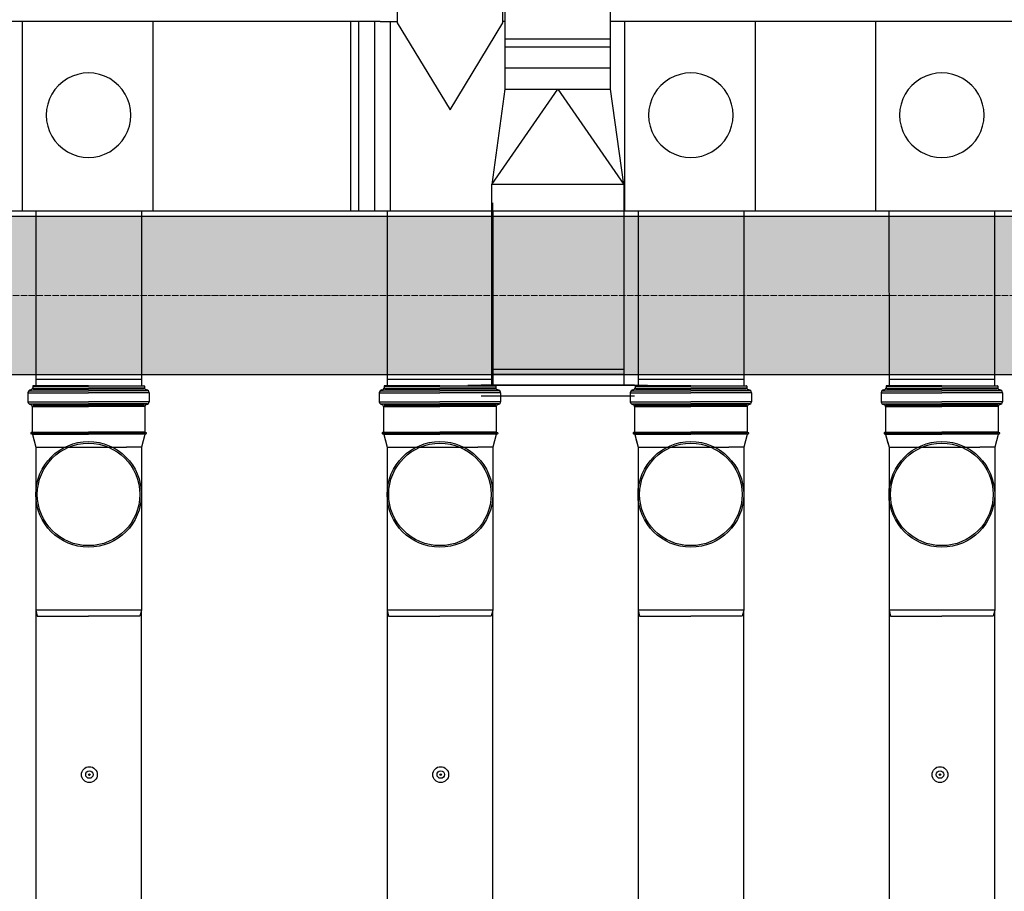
# Model space of a CAD drawing. Header units: millimetres. Extents: x -374129 to 1163271, y -112652 to 695637.
# Tile 33 of 230: x 2688 to 4551, y -34969 to -33319. Entities that reach past the tile are written whole.
import ezdxf

# ---------------------------------------------------------------- set-up
doc = ezdxf.new("R2010")
doc.units = ezdxf.units.MM
doc.linetypes.add('ACAD_ISO04W100', pattern=[30, 24, -3, 0, -3])
for name, color, linetype in [('KRT_kreskowanie', 252, 'Continuous'), ('KRT_sciany', 2, 'Continuous'), ('KRT_technologia', 30, 'Continuous')]:
    doc.layers.add(name, color=color, linetype=linetype)
doc.layers.add('KRT_osie', color=55, linetype='ACAD_ISO04W100', lineweight=18)

# ---------------------------------------------------------------- blocks, each defined once
blk = doc.blocks.new('IS_KAO_trójnik_200_góra')
at = {"layer": 'KRT_technologia', "linetype": 'Continuous', "transparency": 33554687}
for p, q in [((34908.83, 13525.74), (34908.83, 13514.58)), ((34910.88, 13526.05), (34909.2, 13526.05)), ((34909.2, 13526.05), (34909.2, 13514.58)), ((34910.88, 13526.05), (34910.88, 13514.58)), ((34911.25, 13525.74), (34911.25, 13514.58)), ((34869.72, 13524.58), (34868.63, 13524.29)), ((34868.63, 13524.29), (34868.63, 13514.58)), ((34897.28, 13524.58), (34869.72, 13524.58)), ((34869.72, 13504.58), (34869.72, 13524.58)), ((34900.61, 13524.58), (34897.28, 13524.58)), ((34903.02, 13525.22), (34900.61, 13524.58)), ((34900.61, 13524.58), (34900.61, 13507.41)), ((34903.02, 13525.22), (34901.38, 13524.78)), ((34903.05, 13525.07), (34903.05, 13514.58)), ((34903.07, 13525.27), (34903.12, 13525.45)), ((34903.14, 13525.32), (34903.14, 13514.58)), ((34903.29, 13525.51), (34903.19, 13525.51)), ((34903.34, 13525.32), (34903.34, 13514.58)), ((34903.41, 13525.29), (34903.36, 13525.45)), ((34903.43, 13525.08), (34903.43, 13514.58)), ((34908.29, 13525.23), (34903.48, 13525.23)), ((34908.29, 13525.23), (34908.29, 13514.58)), ((34908.54, 13525.16), (34908.54, 13514.58)), ((34911.43, 13525.55), (34911.43, 13525.47)), ((34911.55, 13525.07), (34911.55, 13514.58)), ((34912.15, 13525.14), (34911.79, 13525.14)), ((34911.79, 13525.14), (34911.79, 13514.58)), ((34912.15, 13525.07), (34912.15, 13514.58)), ((34912.22, 13514.58), (34912.22, 13525.07)), ((34868.63, 13504.87), (34868.63, 13514.58)), ((34903.05, 13504.09), (34903.05, 13514.58)), ((34903.14, 13503.84), (34903.14, 13514.58)), ((34903.34, 13503.84), (34903.34, 13514.58)), ((34903.43, 13504.08), (34903.43, 13514.58)), ((34908.29, 13503.92), (34908.29, 13514.58)), ((34908.54, 13504), (34908.54, 13514.58)), ((34908.83, 13503.42), (34908.83, 13514.58)), ((34909.2, 13503.11), (34909.2, 13514.58)), ((34910.88, 13503.11), (34910.88, 13514.58)), ((34911.25, 13503.42), (34911.25, 13514.58)), ((34911.55, 13504.09), (34911.55, 13514.58)), ((34911.79, 13504.01), (34911.79, 13514.58)), ((34912.15, 13504.09), (34912.15, 13514.58)), ((34912.22, 13514.58), (34912.22, 13504.09)), ((34900.61, 13504.58), (34900.61, 13507.41)), ((34869.72, 13504.58), (34868.63, 13504.87)), ((34897.28, 13504.58), (34869.72, 13504.58)), ((34900.61, 13504.58), (34897.28, 13504.58)), ((34903.02, 13503.93), (34900.61, 13504.58)), ((34903.07, 13503.88), (34903.12, 13503.7)), ((34903.29, 13503.65), (34903.19, 13503.65)), ((34903.41, 13503.87), (34903.36, 13503.7)), ((34908.29, 13503.92), (34903.48, 13503.92)), ((34911.43, 13503.6), (34911.43, 13503.68)), ((34912.15, 13504.01), (34911.79, 13504.01)), ((34910.88, 13503.11), (34909.2, 13503.11))]:
    blk.add_line(p, q, dxfattribs=at)
at = {"layer": 'KRT_technologia'}
for radius in [10, 9.7]:
    blk.add_circle((34891.65, 13514.58), radius, dxfattribs=at)
at = {"layer": 'KRT_technologia', "linetype": 'Continuous', "transparency": 33554687}
for centre, radius, start, end in [((34909.2, 13525.51), 0.545, 90, 174.2608), ((34910.88, 13525.51), 0.545, 5, 90), ((34903, 13525.29), 0.0727, 285, 345), ((34903.19, 13525.43), 0.0727, 90, 165), ((34903.29, 13525.43), 0.0727, 15, 90), ((34903.48, 13525.31), 0.0727, 195, 270), ((34908.29, 13525.6), 0.364, 270, 354.2608), ((34911.79, 13525.51), 0.364, 185, 270), ((34912.15, 13525.07), 0.0727, 0, 90), ((34903, 13503.86), 0.0727, 15, 75), ((34903.19, 13503.72), 0.0727, 195, 270), ((34903.29, 13503.72), 0.0727, 270, 345), ((34903.48, 13503.85), 0.0727, 90, 165), ((34908.29, 13503.56), 0.364, 5.7392, 90), ((34909.2, 13503.65), 0.545, 185.7392, 270), ((34910.88, 13503.65), 0.545, 270, 355), ((34911.79, 13503.65), 0.364, 90, 175), ((34912.15, 13504.09), 0.0727, 270, 0)]:
    blk.add_arc(centre, radius, start, end, dxfattribs=at)
blk = doc.blocks.new('sys napowietrzania')
at = {"layer": 'KRT_technologia', "linetype": 'ByBlock', "lineweight": -2, "extrusion": (2.51524e-20, -1.22465e-16, -1)}
for p, q in [((4626.12, -1027.95, 904.27), (4626.18, -1362.95, 904.27)), ((4826.18, -1362.91, 904.27), (4826.12, -1027.91, 904.27)), ((4601.23, -1572.96, 904.27), (4601.22, -1542.96, 904.27)), ((4851.22, -1542.91, 904.27), (4851.23, -1572.91, 904.27))]:
    blk.add_line(p, q, dxfattribs=at)
at = {"layer": 'KRT_technologia', "linetype": 'ByBlock', "lineweight": -2}
for p, q in [((4422.4, -1061.76, -2050), (4422.4, -1236.76, -2050)), ((4622.4, -1236.76, -2050), (4622.4, -1061.76, -2050)), ((4389.9, -1234.26, -2050), (4422.4, -1234.26, -2050)), ((4626.16, -1234.26, -2050), (4622.4, -1234.26, -2050)), ((6519.9, -1234.26, -2050), (4826.16, -1234.26, -2050)), ((1818.2, -1592.96, -2050), (6519.9, -1592.96, -1985.18)), ((3738.28, -1911.66, -3130.26), (3938.28, -1911.66, -3130.26)), ((4403.28, -1911.66, -3130.26), (4603.28, -1911.66, -3130.26)), ((4878.28, -1911.66, -3130.26), (5078.28, -1911.66, -3130.26)), ((5353.28, -1911.66, -3130.26), (5553.28, -1911.66, -3130.26))]:
    blk.add_line(p, q, dxfattribs=at)
at = {"layer": 'KRT_technologia', "linetype": 'ByBlock', "lineweight": -2, "extrusion": (-3.06162e-16, -1, 1.04899e-15)}
for p, q in [((4044.9, -1234.26, -2050), (1819.9, -1234.26, -2050)), ((4389.9, -1234.26, -2050), (4044.9, -1234.26, -2050))]:
    blk.add_line(p, q, dxfattribs=at)
at = {"layer": 'KRT_technologia', "linetype": 'Continuous', "lineweight": -2, "extrusion": (3.06162e-16, -1, 1.04899e-15)}
for p, q in [((3713.2, -1592.96, -1323.89), (3713.2, -1234.26, -1323.89)), ((4853.2, -1592.96, -1785.14), (4853.2, -1234.26, -1785.14)), ((5328.2, -1592.96, -1785.14), (5328.2, -1234.26, -1785.14))]:
    blk.add_line(p, q, dxfattribs=at)
at = {"layer": 'KRT_technologia', "linetype": 'ByBlock', "lineweight": -2, "extrusion": (1.22465e-16, -2.46519e-32, -1)}
for p, q in [((3959.9, -1234.26, -1588.75), (3959.9, -1592.96, -1588.75)), ((5099.9, -1234.26, -2050), (5099.9, -1592.96, -2050))]:
    blk.add_line(p, q, dxfattribs=at)
at = {"layer": 'KRT_technologia', "linetype": 'Continuous', "lineweight": -3}
for p, q in [((4334.9, -1592.96, -401.07), (4334.9, -1234.26, -2050)), ((4349.9, -1592.96, -315.78), (4349.9, -1234.26, -2050)), ((4422.4, -1236.76, -2050), (4522.4, -1401.76, -2050)), ((4522.4, -1401.76, -2050), (4622.4, -1236.76, -2050)), ((4826.16, -1267.91, 904.27), (4626.16, -1267.95, 904.27)), ((4826.17, -1282.91, 904.27), (4626.17, -1282.95, 904.27))]:
    blk.add_line(p, q, dxfattribs=at)
at = {"layer": 'KRT_technologia', "linetype": 'ByBlock', "lineweight": -2, "extrusion": (-1.22465e-16, -2.46519e-32, -1)}
blk.add_line((4379.43, -1234.26, -2050), (4379.43, -1592.96, -147.85), dxfattribs=at)
at = {"layer": 'KRT_technologia', "linetype": 'Continuous', "lineweight": -2, "extrusion": (-1.22465e-16, -2.46519e-32, -1)}
blk.add_line((4409.43, -1592.96, 2096.01), (4409.43, -1234.26, -2050), dxfattribs=at)
at = {"layer": 'KRT_technologia', "linetype": 'Continuous', "lineweight": -2, "extrusion": (2.51524e-20, -1.22465e-16, -1)}
blk.add_line((4826.18, -1322.91, 904.27), (4626.18, -1322.95, 904.27), dxfattribs=at)
at = {"layer": 'KRT_technologia', "linetype": 'Continuous', "lineweight": -3, "extrusion": (2.51524e-20, -1.22465e-16, -1)}
for p, q in [((4601.22, -1542.96, 904.27), (4726.18, -1362.93, 904.27)), ((4626.18, -1362.95, 904.27), (4601.22, -1542.96, 904.27)), ((4626.18, -1362.95, 904.27), (4826.18, -1362.91, 904.27)), ((4726.18, -1362.93, 904.27), (4851.22, -1542.91, 904.27)), ((4851.22, -1542.91, 904.27), (4826.18, -1362.91, 904.27)), ((4851.22, -1542.91, 904.27), (4601.22, -1542.96, 904.27))]:
    blk.add_line(p, q, dxfattribs=at)
at = {"layer": 'KRT_technologia', "linetype": 'ByBlock', "lineweight": -2, "extrusion": (1, 1.20509e-08, -1.20509e-08)}
for p, q in [((4601.23, -1922.95, 904.27), (4601.23, -1572.95, 904.27)), ((4851.23, -1572.95, 904.27), (4851.23, -1922.95, 904.27))]:
    blk.add_line(p, q, dxfattribs=at)
at = {"layer": 'KRT_technologia'}
for p, q in [((4602.74, -1577.72, -2050), (4602.74, -1744.71, -3130.26)), ((3738.2, -1592.96, -2203.32), (3738.28, -1903.34, -3130.26)), ((3938.2, -1592.96, -2203.32), (3938.2, -1924.16, -3130.26)), ((4403.2, -1592.96, -2203.32), (4403.28, -1903.34, -3130.26)), ((4603.2, -1592.96, -2203.32), (4603.2, -1924.16, -3130.26)), ((4878.2, -1592.96, -2203.32), (4878.28, -1903.34, -3130.26)), ((5078.2, -1592.96, -2203.32), (5078.2, -1924.16, -3130.26)), ((5353.2, -1592.96, -2203.32), (5353.28, -1903.34, -3130.26)), ((5553.2, -1592.96, -2203.32), (5553.2, -1924.16, -3130.26)), ((3738.28, -1903.34, -3130.26), (3738.28, -1924.34, -3130.26)), ((4403.28, -1903.34, -3130.26), (4403.28, -1924.34, -3130.26)), ((4878.28, -1903.34, -3130.26), (4878.28, -1924.34, -3130.26)), ((5353.28, -1903.34, -3130.26), (5353.28, -1924.34, -3130.26))]:
    blk.add_line(p, q, dxfattribs=at)
at = {"layer": 'KRT_technologia', "linetype": 'Continuous', "lineweight": -3, "extrusion": (1, 1.20509e-08, -1.20509e-08)}
for p, q in [((4601.23, -1602.95, 904.27), (4826.23, -1602.95, 904.27)), ((4601.23, -1892.95, 904.27), (4851.23, -1892.95, 904.27))]:
    blk.add_line(p, q, dxfattribs=at)
at = {"layer": 'KRT_technologia', "linetype": 'ByBlock', "lineweight": -2, "extrusion": (-5.47382e-48, -1, 6.12323e-17)}
for p, q in [((4851.23, -1902.97, 904.27), (4601.23, -1902.97, 904.27)), ((4851.23, -1902.97, 904.27), (4851.23, -1922.97, 904.27)), ((4871.23, -1922.97, 904.27), (4581.23, -1922.97, 904.27))]:
    blk.add_line(p, q, dxfattribs=at)
at = {"layer": 'KRT_technologia', "linetype": 'Continuous', "lineweight": -2, "extrusion": (1, 1.20509e-08, -1.20509e-08)}
blk.add_line((4556.23, -1922.95, 904.27), (4896.23, -1922.95, 904.27), dxfattribs=at)
at = {"layer": 'KRT_technologia', "linetype": 'Continuous', "lineweight": -3, "extrusion": (-5.47382e-48, -1, 6.12323e-17)}
blk.add_line((4581.23, -1942.97, 904.27), (4871.23, -1942.97, 904.27), dxfattribs=at)
at = {"layer": 'KRT_technologia', "linetype": 'Continuous', "transparency": 33554687, "elevation": -3130.26}
for points in [[(3938.28, -12485.01), (3938.28, -10582.71), (3938.28, -2349.21), (3738.28, -2349.21), (3738.28, -10582.71), (3738.28, -12485.01), (3838.28, -12485.01), (3938.28, -12485.01), (3935.11, -12495.38), (3838.28, -12495.38), (3741.45, -12495.38), (3738.28, -12485.01)], [(4603.28, -12485.01), (4603.28, -10582.71), (4603.28, -2349.21), (4403.28, -2349.21), (4403.28, -10582.71), (4403.28, -12485.01), (4503.28, -12485.01), (4603.28, -12485.01), (4600.11, -12495.38), (4503.28, -12495.38), (4406.45, -12495.38), (4403.28, -12485.01)], [(5078.28, -12485.01), (5078.28, -10582.71), (5078.28, -2349.21), (4878.28, -2349.21), (4878.28, -10582.71), (4878.28, -12485.01), (4978.28, -12485.01), (5078.28, -12485.01), (5075.11, -12495.38), (4978.28, -12495.38), (4881.45, -12495.38), (4878.28, -12485.01)], [(5553.28, -12485.01), (5553.28, -10582.71), (5553.28, -2349.21), (5353.28, -2349.21), (5353.28, -10582.71), (5353.28, -12485.01), (5453.28, -12485.01), (5553.28, -12485.01), (5550.11, -12495.38), (5453.28, -12495.38), (5356.45, -12495.38), (5353.28, -12485.01)]]:
    blk.add_lwpolyline(points, dxfattribs=at)
at = {"layer": 'KRT_technologia'}
for centre, radius in [((3839.78, -2660.34, -3130.26), 15), ((4504.78, -2660.34, -3130.26), 15), ((5449.78, -2660.34, -3130.26), 15), ((3839.78, -2660.34, -3130.26), 7), ((3839.78, -2660.34, -3130.26), 1.5), ((4504.78, -2660.34, -3130.26), 7), ((4504.78, -2660.34, -3130.26), 1.5), ((5449.78, -2660.34, -3130.26), 7), ((5449.78, -2660.34, -3130.26), 1.5)]:
    blk.add_circle(centre, radius, dxfattribs=at)
at = {"layer": 'KRT_technologia', "linetype": 'Continuous', "lineweight": -3}
for centre, major_axis in [((3838.2, -1411.89, -1323.89), (80, 0)), ((4978.2, -1411.89, -1785.14), (80, 0)), ((5453.2, -1411.89, -1785.14), (80, 0)), ((3838.2, -1411.89, -1323.89), (-80, 0)), ((4978.2, -1411.89, -1785.14), (-80, 0)), ((5453.2, -1411.89, -1785.14), (-80, 0))]:
    blk.add_ellipse(centre, major_axis=major_axis, ratio=1, start_param=0, end_param=3.1415927, dxfattribs=at)
at = {"layer": 'KRT_technologia', "xscale": 10, "yscale": 10, "zscale": 10, "rotation": 90}
for p in [(138984.06, -351046.37, -3130.26), (139649.06, -351046.37, -3130.26), (140124.06, -351046.37, -3130.26), (140599.06, -351046.37, -3130.26)]:
    blk.add_blockref('IS_KAO_trójnik_200_góra', p, dxfattribs=at)

msp = doc.modelspace()

# ---------------------------------------------------------------- hatches: boundary and pattern name
at = {"layer": 'KRT_kreskowanie'}
h = msp.add_hatch(dxfattribs=at)
h.set_pattern_fill('ANSI33', color=256, scale=20, style=0)
h.set_pattern_definition([(45, (-1e-05, 3009.36), (-89.80256, 89.80256), []), (45, (89.8, 3009.36), (-89.80256, 89.80256), [63.5, -31.75])])
h.paths.add_polyline_path([(6450, -33990.64), (12450, -33990.64), (12450, -46990.64), (12750, -46990.64), (12750, -33990.64), (18750, -33990.64), (18750, -46990.64), (19050, -46990.64), (19050, -33690.64), (-150, -33690.64), (-150, -46990.64), (150, -46990.64), (150, -33990.64), (6150, -33990.64), (6150, -46990.64), (6450, -46990.64)])

# ---------------------------------------------------------------- linework, layer by layer
at = {"layer": 'KRT_osie', "ltscale": 0.5}
msp.add_line((-5554.82, -33840.64), (73659.31, -33840.64), dxfattribs=at)
at = {"layer": 'KRT_sciany'}
for p, q in [((-150, -33690.64), (19050, -33690.64)), ((150, -33990.64), (6150, -33990.64))]:
    msp.add_line(p, q, dxfattribs=at)

# ---------------------------------------------------------------- block references
msp.add_blockref('sys napowietrzania', (-1019.98, -32087.66, 3070))

doc.saveas('drawing.dxf')
